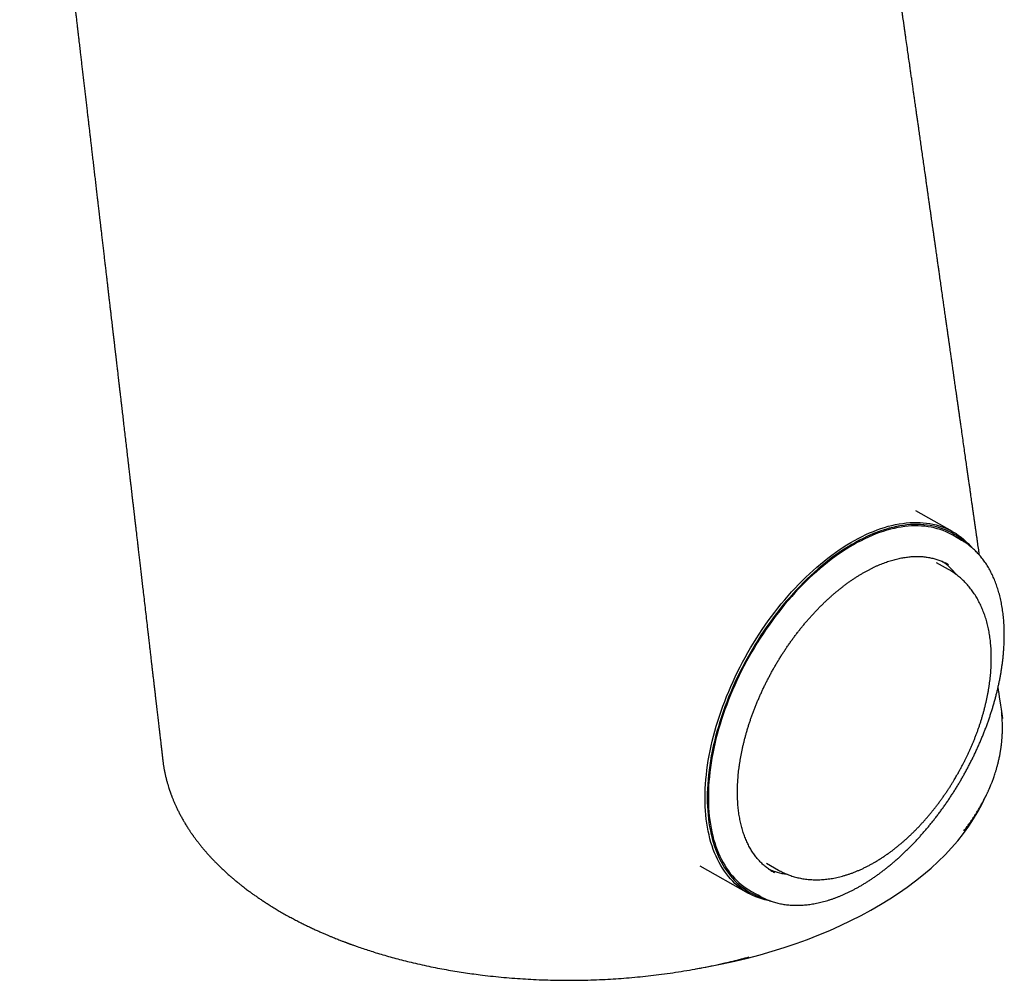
# Model space of a CAD drawing. Header units: millimetres. Extents: x 8 to 852, y 12 to 811.
# Tile 8 of 20: x 743 to 807, y 119 to 182. Entities that reach past the tile are written whole.
import ezdxf

# ---------------------------------------------------------------- set-up
doc = ezdxf.new("R2010")
doc.units = ezdxf.units.MM

msp = doc.modelspace()

# ---------------------------------------------------------------- linework, layer by layer
at = {"color": 7, "linetype": 'Continuous', "lineweight": 30}
for p, q in [((803.737, 148.342), (801.337, 149.7)), ((804.319, 147.774), (803.75, 148.105)), ((803.473, 145.877), (802.687, 146.322)), ((787.287, 126.628), (790.436, 124.845)), ((791.628, 126.785), (792.414, 126.34)), ((790.647, 124.956), (791.223, 124.638))]:
    msp.add_line(p, q, dxfattribs=at)
at = {"color": 7, "linetype": 'Continuous', "lineweight": 30, "flags": 128}
for points in [[(787.635, 131.051), (787.639, 131.341), (787.649, 131.636), (787.665, 131.934), (787.689, 132.234), (787.718, 132.538), (787.754, 132.845), (787.797, 133.154), (787.845, 133.466), (787.9, 133.78), (787.962, 134.095), (788.029, 134.413), (788.103, 134.732), (788.183, 135.052), (788.269, 135.373), (788.361, 135.695), (788.46, 136.018), (788.564, 136.341), (788.674, 136.664), (788.789, 136.987), (788.91, 137.31), (789.037, 137.633), (789.17, 137.955), (789.308, 138.275), (789.451, 138.595), (789.599, 138.913), (789.753, 139.23), (789.912, 139.545), (790.075, 139.858), (790.243, 140.168), (790.416, 140.477), (790.594, 140.782), (790.776, 141.085), (790.962, 141.384), (791.153, 141.681), (791.347, 141.973), (791.546, 142.262), (791.748, 142.548), (791.954, 142.829), (792.164, 143.106), (792.377, 143.378), (792.593, 143.646), (792.812, 143.909), (793.034, 144.167), (793.259, 144.419), (793.487, 144.667), (793.717, 144.909), (793.949, 145.145), (794.183, 145.375), (794.42, 145.599), (794.658, 145.817), (794.898, 146.029), (795.14, 146.234), (795.382, 146.433), (795.626, 146.625), (795.871, 146.81), (796.117, 146.988), (796.363, 147.159), (796.61, 147.323), (796.858, 147.479), (797.105, 147.628), (797.353, 147.769), (797.6, 147.903), (797.847, 148.029), (798.093, 148.147), (798.339, 148.257), (798.583, 148.359), (798.827, 148.453), (799.07, 148.539), (799.311, 148.617), (799.551, 148.687), (799.789, 148.748), (800.025, 148.801), (800.259, 148.845), (800.491, 148.881), (800.721, 148.909), (800.948, 148.928), (801.172, 148.939), (801.394, 148.942), (801.613, 148.936), (801.828, 148.921), (802.041, 148.898), (802.25, 148.867), (802.455, 148.827), (802.657, 148.779), (802.855, 148.722), (803.049, 148.657), (803.239, 148.584), (803.425, 148.503), (803.606, 148.413), (803.783, 148.315), (803.955, 148.21), (804.123, 148.096), (804.286, 147.975), (804.443, 147.845), (804.596, 147.708), (804.744, 147.564), (804.886, 147.412), (804.967, 147.319)], [(804.588, 147.608), (804.46, 147.722), (804.304, 147.85), (804.142, 147.971), (803.976, 148.083), (803.805, 148.188), (803.629, 148.285), (803.449, 148.374), (803.265, 148.455), (803.076, 148.527), (802.884, 148.592), (802.687, 148.648), (802.487, 148.696), (802.283, 148.735), (802.075, 148.766), (801.865, 148.789), (801.651, 148.804), (801.433, 148.81), (801.213, 148.807), (800.991, 148.797), (800.765, 148.777), (800.537, 148.75), (800.307, 148.714), (800.075, 148.67), (799.84, 148.617), (799.604, 148.557), (799.366, 148.487), (799.126, 148.41), (798.886, 148.325), (798.644, 148.232), (798.401, 148.13), (798.157, 148.021), (797.912, 147.904), (797.667, 147.779), (797.422, 147.646), (797.176, 147.506), (796.931, 147.358), (796.685, 147.203), (796.44, 147.04), (796.196, 146.871), (795.952, 146.694), (795.709, 146.51), (795.466, 146.32), (795.225, 146.122), (794.986, 145.919), (794.748, 145.709), (794.511, 145.492), (794.276, 145.269), (794.044, 145.041), (793.813, 144.807), (793.585, 144.567), (793.359, 144.321), (793.136, 144.07), (792.915, 143.814), (792.698, 143.553), (792.483, 143.287), (792.272, 143.017), (792.064, 142.742), (791.859, 142.463), (791.658, 142.18), (791.461, 141.893), (791.268, 141.602), (791.079, 141.308), (790.894, 141.011), (790.713, 140.711), (790.537, 140.407), (790.365, 140.101), (790.198, 139.793), (790.036, 139.483), (789.879, 139.17), (789.726, 138.856), (789.579, 138.54), (789.437, 138.223), (789.3, 137.904), (789.168, 137.585), (789.042, 137.265), (788.922, 136.944), (788.807, 136.623), (788.698, 136.302), (788.595, 135.982), (788.498, 135.661), (788.406, 135.342), (788.321, 135.023), (788.241, 134.705), (788.168, 134.389), (788.101, 134.074), (788.04, 133.76), (787.985, 133.449), (787.937, 133.139), (787.895, 132.832), (787.859, 132.528), (787.83, 132.226), (787.807, 131.928), (787.79, 131.632), (787.78, 131.34), (787.776, 131.051)], [(803.75, 148.105), (803.664, 148.153), (803.487, 148.245), (803.306, 148.329), (803.121, 148.405), (802.932, 148.473), (802.738, 148.532), (802.541, 148.584), (802.341, 148.627), (802.136, 148.662), (801.929, 148.688), (801.718, 148.707), (801.504, 148.717), (801.287, 148.718), (801.067, 148.711), (800.844, 148.696), (800.619, 148.673), (800.392, 148.641), (800.162, 148.601), (799.93, 148.553), (799.696, 148.496), (799.461, 148.432), (799.224, 148.359), (798.986, 148.278), (798.746, 148.189), (798.505, 148.092), (798.264, 147.987), (798.021, 147.875), (797.778, 147.754), (797.535, 147.626), (797.291, 147.491), (797.047, 147.347), (796.804, 147.197), (796.56, 147.039), (796.317, 146.874), (796.075, 146.702), (795.833, 146.523), (795.592, 146.337), (795.353, 146.144), (795.114, 145.945), (794.877, 145.739), (794.641, 145.527), (794.408, 145.309), (794.176, 145.085), (793.946, 144.855), (793.718, 144.62), (793.493, 144.379), (793.27, 144.132), (793.05, 143.88), (792.832, 143.624), (792.618, 143.362), (792.407, 143.096), (792.199, 142.825), (791.994, 142.55), (791.793, 142.271), (791.596, 141.988), (791.402, 141.701), (791.213, 141.411), (791.027, 141.117), (790.846, 140.821), (790.669, 140.521), (790.496, 140.219), (790.328, 139.914), (790.165, 139.606), (790.006, 139.297), (789.852, 138.986), (789.704, 138.673), (789.56, 138.359), (789.422, 138.043), (789.289, 137.727), (789.161, 137.409), (789.039, 137.091), (788.923, 136.773), (788.812, 136.455), (788.706, 136.136), (788.607, 135.818), (788.513, 135.5), (788.426, 135.184), (788.344, 134.868), (788.269, 134.553), (788.199, 134.239), (788.136, 133.928), (788.078, 133.617), (788.027, 133.309), (787.983, 133.004), (787.944, 132.7), (787.912, 132.4), (787.886, 132.102), (787.867, 131.807), (787.854, 131.515), (787.847, 131.227), (787.847, 130.943), (787.853, 130.662), (787.865, 130.385), (787.884, 130.113), (787.909, 129.845), (787.941, 129.582), (787.979, 129.323), (788.023, 129.069), (788.073, 128.821), (788.13, 128.578), (788.193, 128.34), (788.262, 128.108), (788.337, 127.882), (788.418, 127.661), (788.505, 127.447), (788.598, 127.239), (788.697, 127.037), (788.801, 126.842), (788.912, 126.654), (789.028, 126.472), (789.15, 126.297), (789.277, 126.129), (789.409, 125.969), (789.547, 125.815), (789.69, 125.669), (789.838, 125.531), (789.991, 125.4), (790.149, 125.277), (790.312, 125.161), (790.48, 125.053), (790.647, 124.956)], [(803.475, 146.189), (803.355, 146.258), (803.245, 146.316)], [(806.991, 136.198), (806.948, 136.503), (806.906, 136.794), (806.866, 137.072), (806.829, 137.337), (806.793, 137.589), (806.759, 137.827), (806.728, 138.039), (806.7, 138.24), (806.698, 138.256)], [(791.939, 124.318), (791.923, 124.321), (791.718, 124.36), (791.516, 124.409), (791.318, 124.465), (791.124, 124.53), (790.934, 124.603), (790.748, 124.685), (790.567, 124.774), (790.39, 124.872), (790.218, 124.977), (790.05, 125.091), (789.887, 125.213), (789.729, 125.342), (789.577, 125.479), (789.429, 125.624), (789.287, 125.776), (789.15, 125.935), (789.018, 126.102), (788.892, 126.276), (788.771, 126.457), (788.657, 126.645), (788.548, 126.84), (788.444, 127.042), (788.347, 127.25), (788.256, 127.465), (788.171, 127.685), (788.092, 127.912), (788.019, 128.145), (787.952, 128.384), (787.892, 128.628), (787.838, 128.878), (787.79, 129.133), (787.748, 129.393), (787.713, 129.658), (787.685, 129.928), (787.663, 130.202), (787.647, 130.481), (787.638, 130.764), (787.635, 131.051)], [(787.776, 131.051), (787.779, 130.766), (787.788, 130.486), (787.804, 130.209), (787.826, 129.937), (787.854, 129.669), (787.889, 129.406), (787.93, 129.148), (787.977, 128.894), (788.031, 128.647), (788.091, 128.404), (788.157, 128.167), (788.23, 127.936), (788.308, 127.711), (788.393, 127.492), (788.483, 127.279), (788.58, 127.072), (788.682, 126.872), (788.79, 126.679), (788.904, 126.492), (789.024, 126.312), (789.149, 126.139), (789.28, 125.974), (789.416, 125.815), (789.557, 125.664), (789.704, 125.521), (789.855, 125.385), (790.012, 125.256), (790.174, 125.136), (790.34, 125.023), (790.511, 124.918), (790.687, 124.821), (790.867, 124.732), (791.051, 124.652), (791.239, 124.579), (791.432, 124.515), (791.514, 124.49)], [(791.351, 124.57), (791.228, 124.635), (791.099, 124.709)]]:
    msp.add_lwpolyline(points, dxfattribs=at)
at = {"color": 7, "linetype": 'Continuous', "lineweight": 30}
for centre, radius, start, end in [((802.138, 144.015), 4.346, 57.97503, 61.78495), ((800.821, 143.091), 3.999, 37.99664, 55.90431), ((793.436, 130.04), 3.992, 244.96028, 262.96042), ((793.918, 129.494), 3.759, 237.82049, 241.93235)]:
    msp.add_arc(centre, radius, start, end, dxfattribs=at)
msp.add_ellipse((779.72, 134.905), major_axis=(27.036, 0.229), ratio=0.577296, start_param=4.980942, end_param=6.02634, dxfattribs=at)
for points, knots in [([(805.478, 146.814), (805.466, 146.895), (805.445, 147.045), (805.414, 147.265), (805.383, 147.478), (805.352, 147.697), (805.321, 147.918), (805.289, 148.142), (805.257, 148.368), (805.223, 148.602), (805.189, 148.843), (805.154, 149.087), (805.12, 149.33), (805.085, 149.571), (805.051, 149.809), (805.018, 150.043), (804.986, 150.265), (804.957, 150.475), (804.926, 150.692), (804.892, 150.926), (804.855, 151.184), (804.817, 151.456), (804.776, 151.741), (804.734, 152.038), (804.69, 152.344), (804.64, 152.7), (804.581, 153.109), (804.515, 153.573), (804.447, 154.052), (804.377, 154.547), (804.315, 154.98), (804.263, 155.346), (804.222, 155.633), (804.182, 155.912), (804.144, 156.178), (804.108, 156.433), (804.073, 156.676), (804.04, 156.912), (804.008, 157.139), (803.976, 157.36), (803.946, 157.572), (803.917, 157.778), (803.888, 157.978), (803.859, 158.182), (803.829, 158.39), (803.799, 158.602), (803.77, 158.811), (803.736, 159.047), (803.698, 159.315), (803.655, 159.619), (803.616, 159.89), (803.582, 160.13), (803.552, 160.338), (803.521, 160.559), (803.487, 160.796), (803.451, 161.048), (803.413, 161.315), (803.373, 161.597), (803.332, 161.887), (803.286, 162.208), (803.237, 162.553), (803.185, 162.919), (803.129, 163.314), (803.068, 163.737), (803.004, 164.187), (802.942, 164.624), (802.888, 165.009), (802.84, 165.342), (802.8, 165.623), (802.762, 165.891), (802.728, 166.13), (802.698, 166.341), (802.67, 166.535), (802.642, 166.735), (802.612, 166.947), (802.58, 167.172), (802.546, 167.408), (802.511, 167.658), (802.476, 167.899), (802.444, 168.128), (802.414, 168.338), (802.385, 168.541), (802.355, 168.752), (802.324, 168.969), (802.293, 169.19), (802.263, 169.398), (802.237, 169.579), (802.215, 169.738), (802.194, 169.881), (802.173, 170.029), (802.148, 170.209), (802.117, 170.424), (802.081, 170.676), (802.043, 170.945), (802.003, 171.23), (801.953, 171.579), (801.895, 171.986), (801.83, 172.442), (801.767, 172.888), (801.705, 173.325), (801.644, 173.752), (801.585, 174.169), (801.531, 174.544), (801.484, 174.876), (801.443, 175.163), (801.404, 175.437), (801.37, 175.681), (801.339, 175.896), (801.312, 176.087), (801.285, 176.28), (801.253, 176.499), (801.218, 176.749), (801.178, 177.032), (801.136, 177.326), (801.093, 177.631), (801.048, 177.943), (801.003, 178.261), (800.951, 178.629), (800.891, 179.049), (800.824, 179.522), (800.754, 180.011), (800.696, 180.424), (800.649, 180.753), (800.615, 180.99), (800.582, 181.219), (800.551, 181.439), (800.521, 181.649), (800.491, 181.861), (800.461, 182.074), (800.431, 182.286), (800.402, 182.487), (800.371, 182.706), (800.338, 182.943), (800.301, 183.199), (800.266, 183.445), (800.232, 183.683), (800.199, 183.918), (800.165, 184.158), (800.13, 184.406), (800.093, 184.665), (800.055, 184.933), (800.018, 185.191), (799.982, 185.443), (799.947, 185.689), (799.91, 185.951), (799.871, 186.228), (799.833, 186.495), (799.797, 186.75), (799.763, 186.99), (799.728, 187.235), (799.693, 187.481), (799.658, 187.724), (799.618, 188.006), (799.573, 188.327), (799.522, 188.684), (799.471, 189.039), (799.421, 189.394), (799.371, 189.748), (799.322, 190.095), (799.274, 190.432), (799.231, 190.73), (799.195, 190.986), (799.164, 191.203), (799.134, 191.412), (799.106, 191.613), (799.078, 191.809), (799.05, 192.007), (799.022, 192.207), (798.993, 192.411), (798.963, 192.618), (798.932, 192.835), (798.9, 193.061), (798.867, 193.296), (798.827, 193.577), (798.782, 193.897), (798.731, 194.25), (798.683, 194.59), (798.637, 194.917), (798.587, 195.268), (798.533, 195.651), (798.472, 196.075), (798.403, 196.563), (798.325, 197.112), (798.239, 197.72), (798.152, 198.332), (798.065, 198.942), (797.98, 199.546), (797.895, 200.141), (797.812, 200.73), (797.729, 201.313), (797.647, 201.891), (797.578, 202.377), (797.521, 202.775), (797.477, 203.085), (797.433, 203.4), (797.388, 203.716), (797.344, 204.026), (797.301, 204.325), (797.261, 204.609), (797.223, 204.88), (797.188, 205.125), (797.156, 205.347), (797.127, 205.554), (797.097, 205.766), (797.066, 205.986), (797.033, 206.215), (796.997, 206.468), (796.959, 206.743), (796.917, 207.034), (796.876, 207.325), (796.832, 207.632), (796.786, 207.956), (796.738, 208.3), (796.688, 208.65), (796.637, 209.011), (796.584, 209.385), (796.532, 209.752), (796.481, 210.11), (796.433, 210.451), (796.385, 210.786), (796.339, 211.111), (796.295, 211.422), (796.253, 211.72), (796.212, 212.005), (796.173, 212.279), (796.133, 212.56), (796.093, 212.848), (796.051, 213.142), (796.01, 213.431), (795.969, 213.721), (795.927, 214.019), (795.883, 214.328), (795.838, 214.647), (795.791, 214.978), (795.742, 215.321), (795.691, 215.677), (795.639, 216.048), (795.581, 216.457), (795.519, 216.897), (795.452, 217.365), (795.386, 217.831), (795.323, 218.279), (795.262, 218.707), (795.205, 219.11), (795.149, 219.503), (795.099, 219.858), (795.054, 220.176), (795.014, 220.455), (794.977, 220.721), (794.95, 220.91), (794.936, 221.01), (794.933, 221.026)], [0, 0, 0, 0, 0.003251, 0.006075, 0.008902, 0.011847, 0.014912, 0.017855, 0.020899, 0.024046, 0.027295, 0.030642, 0.033933, 0.03709, 0.040406, 0.043558, 0.046546, 0.049371, 0.052032, 0.055336, 0.058815, 0.062475, 0.066317, 0.070335, 0.074463, 0.078685, 0.08475, 0.090996, 0.097441, 0.104108, 0.110996, 0.114959, 0.118869, 0.12262, 0.126213, 0.129646, 0.132921, 0.136037, 0.139162, 0.142116, 0.144971, 0.147743, 0.150431, 0.153036, 0.156, 0.158849, 0.161613, 0.164448, 0.168374, 0.172466, 0.176724, 0.179342, 0.182139, 0.185121, 0.188289, 0.191705, 0.195313, 0.199113, 0.203086, 0.207034, 0.212092, 0.217024, 0.221829, 0.228072, 0.234133, 0.24002, 0.245732, 0.249684, 0.253472, 0.257087, 0.260527, 0.263108, 0.265647, 0.26834, 0.271199, 0.274225, 0.277416, 0.280774, 0.284298, 0.287182, 0.290031, 0.292766, 0.295386, 0.298554, 0.301537, 0.304334, 0.306946, 0.308868, 0.310754, 0.312744, 0.314842, 0.318024, 0.321425, 0.325045, 0.328884, 0.332942, 0.339187, 0.345336, 0.351354, 0.357239, 0.362991, 0.368612, 0.374093, 0.378144, 0.382017, 0.385712, 0.38923, 0.39187, 0.394403, 0.396967, 0.399638, 0.403267, 0.407076, 0.411065, 0.415175, 0.419377, 0.423672, 0.42806, 0.434245, 0.440626, 0.447214, 0.454009, 0.457303, 0.460515, 0.463602, 0.466562, 0.469398, 0.472108, 0.475141, 0.477999, 0.480684, 0.48326, 0.486833, 0.490278, 0.493595, 0.496785, 0.499894, 0.503114, 0.506463, 0.509944, 0.513555, 0.517298, 0.520404, 0.52372, 0.527245, 0.530979, 0.534923, 0.538043, 0.541283, 0.54463, 0.547955, 0.551225, 0.554441, 0.559382, 0.564188, 0.56886, 0.573751, 0.578529, 0.583195, 0.587749, 0.592175, 0.59521, 0.598134, 0.600948, 0.603651, 0.606243, 0.608873, 0.61165, 0.614325, 0.617122, 0.620043, 0.623088, 0.626256, 0.629534, 0.634458, 0.63921, 0.643789, 0.648194, 0.652427, 0.657966, 0.663684, 0.669582, 0.677693, 0.685884, 0.694147, 0.702458, 0.710543, 0.71856, 0.726507, 0.734364, 0.742126, 0.749866, 0.754012, 0.758202, 0.762437, 0.766715, 0.770976, 0.774986, 0.778814, 0.78246, 0.785923, 0.788718, 0.791449, 0.794293, 0.797262, 0.800353, 0.803568, 0.807498, 0.811438, 0.815356, 0.81925, 0.823858, 0.828443, 0.833149, 0.838021, 0.84306, 0.848266, 0.85285, 0.857515, 0.862051, 0.866428, 0.870646, 0.874634, 0.878468, 0.882151, 0.88572, 0.88983, 0.893792, 0.897615, 0.901501, 0.905524, 0.909685, 0.913983, 0.918423, 0.923043, 0.927853, 0.932853, 0.938043, 0.944359, 0.950672, 0.956953, 0.963204, 0.968788, 0.974227, 0.979521, 0.984671, 0.988598, 0.992359, 0.99595, 0.999369, 1, 1, 1, 1]), ([(743.058, 213.115), (743.059, 213.108), (743.066, 213.052), (743.079, 212.943), (743.096, 212.792), (743.113, 212.647), (743.129, 212.516), (743.143, 212.395), (743.157, 212.275), (743.172, 212.147), (743.188, 212.011), (743.204, 211.873), (743.22, 211.738), (743.235, 211.609), (743.249, 211.487), (743.263, 211.371), (743.278, 211.248), (743.294, 211.109), (743.312, 210.952), (743.332, 210.783), (743.353, 210.603), (743.383, 210.353), (743.419, 210.045), (743.454, 209.742), (743.482, 209.508), (743.502, 209.337), (743.521, 209.173), (743.539, 209.018), (743.556, 208.875), (743.571, 208.745), (743.585, 208.626), (743.598, 208.518), (743.613, 208.386), (743.632, 208.225), (743.656, 208.025), (743.681, 207.813), (743.705, 207.603), (743.729, 207.398), (743.753, 207.197), (743.778, 206.987), (743.804, 206.766), (743.831, 206.531), (743.86, 206.282), (743.891, 206.02), (743.922, 205.755), (743.954, 205.487), (743.985, 205.218), (744.017, 204.943), (744.05, 204.664), (744.083, 204.385), (744.116, 204.105), (744.148, 203.827), (744.18, 203.554), (744.211, 203.293), (744.24, 203.045), (744.267, 202.812), (744.293, 202.593), (744.317, 202.387), (744.339, 202.197), (744.36, 202.019), (744.38, 201.852), (744.399, 201.69), (744.418, 201.53), (744.437, 201.367), (744.458, 201.189), (744.481, 200.992), (744.506, 200.776), (744.533, 200.546), (744.561, 200.305), (744.59, 200.059), (744.619, 199.814), (744.646, 199.58), (744.672, 199.356), (744.697, 199.142), (744.722, 198.931), (744.747, 198.723), (744.77, 198.521), (744.793, 198.327), (744.814, 198.144), (744.835, 197.973), (744.853, 197.812), (744.871, 197.664), (744.887, 197.523), (744.907, 197.357), (744.93, 197.157), (744.958, 196.918), (744.988, 196.662), (745.02, 196.39), (745.054, 196.1), (745.09, 195.794), (745.127, 195.474), (745.166, 195.14), (745.206, 194.8), (745.246, 194.458), (745.287, 194.114), (745.328, 193.762), (745.369, 193.409), (745.406, 193.092), (745.439, 192.814), (745.467, 192.573), (745.495, 192.336), (745.522, 192.104), (745.549, 191.876), (745.575, 191.654), (745.599, 191.448), (745.621, 191.259), (745.641, 191.087), (745.66, 190.927), (745.677, 190.778), (745.694, 190.637), (745.712, 190.484), (745.732, 190.312), (745.755, 190.118), (745.779, 189.913), (745.804, 189.697), (745.831, 189.469), (745.858, 189.234), (745.887, 188.99), (745.916, 188.74), (745.947, 188.477), (745.978, 188.207), (746.011, 187.926), (746.044, 187.642), (746.078, 187.358), (746.11, 187.082), (746.142, 186.812), (746.173, 186.541), (746.205, 186.269), (746.237, 185.995), (746.269, 185.726), (746.299, 185.465), (746.328, 185.215), (746.357, 184.972), (746.384, 184.737), (746.411, 184.508), (746.44, 184.265), (746.471, 183.999), (746.505, 183.704), (746.541, 183.394), (746.577, 183.094), (746.61, 182.812), (746.639, 182.557), (746.668, 182.311), (746.696, 182.075), (746.72, 181.864), (746.742, 181.677), (746.761, 181.516), (746.779, 181.365), (746.795, 181.225), (746.811, 181.094), (746.825, 180.97), (746.84, 180.846), (746.855, 180.718), (746.87, 180.582), (746.887, 180.438), (746.906, 180.277), (746.927, 180.097), (746.95, 179.898), (746.975, 179.687), (747.005, 179.433), (747.04, 179.136), (747.079, 178.795), (747.12, 178.443), (747.163, 178.082), (747.205, 177.72), (747.247, 177.361), (747.289, 177.004), (747.331, 176.642), (747.374, 176.278), (747.416, 175.919), (747.456, 175.57), (747.495, 175.237), (747.533, 174.913), (747.57, 174.595), (747.607, 174.278), (747.644, 173.961), (747.682, 173.641), (747.72, 173.318), (747.76, 172.969), (747.804, 172.592), (747.851, 172.189), (747.898, 171.787), (747.945, 171.391), (747.984, 171.057), (748.015, 170.787), (748.039, 170.582), (748.062, 170.387), (748.083, 170.203), (748.104, 170.031), (748.122, 169.87), (748.14, 169.716), (748.159, 169.559), (748.178, 169.393), (748.199, 169.213), (748.222, 169.02), (748.246, 168.814), (748.271, 168.6), (748.297, 168.378), (748.323, 168.153), (748.354, 167.889), (748.389, 167.586), (748.429, 167.243), (748.47, 166.892), (748.511, 166.539), (748.552, 166.188), (748.592, 165.845), (748.631, 165.51), (748.669, 165.185), (748.706, 164.871), (748.741, 164.57), (748.775, 164.284), (748.806, 164.013), (748.836, 163.755), (748.863, 163.531), (748.885, 163.338), (748.904, 163.174), (748.923, 163.017), (748.94, 162.865), (748.958, 162.712), (748.977, 162.552), (748.997, 162.378), (749.019, 162.188), (749.043, 161.982), (749.069, 161.759), (749.097, 161.526), (749.124, 161.289), (749.152, 161.052), (749.18, 160.815), (749.207, 160.578), (749.235, 160.343), (749.262, 160.111), (749.288, 159.883), (749.314, 159.665), (749.338, 159.458), (749.361, 159.263), (749.382, 159.081), (749.402, 158.912), (749.421, 158.746), (749.441, 158.576), (749.461, 158.399), (749.483, 158.212), (749.508, 157.998), (749.537, 157.754), (749.568, 157.482), (749.601, 157.198), (749.636, 156.904), (749.675, 156.566), (749.72, 156.184), (749.77, 155.757), (749.822, 155.305), (749.877, 154.834), (749.934, 154.35), (749.989, 153.871), (750.044, 153.399), (750.09, 153.011), (750.125, 152.707), (750.15, 152.491), (750.174, 152.289), (750.196, 152.101), (750.215, 151.938), (750.231, 151.798), (750.245, 151.678), (750.259, 151.559), (750.273, 151.436), (750.291, 151.286), (750.312, 151.104), (750.337, 150.891), (750.363, 150.664), (750.391, 150.424), (750.421, 150.17), (750.449, 149.926), (750.476, 149.694), (750.502, 149.476), (750.528, 149.25), (750.555, 149.018), (750.582, 148.786), (750.608, 148.561), (750.633, 148.35), (750.655, 148.159), (750.675, 147.988), (750.693, 147.835), (750.71, 147.692), (750.726, 147.554), (750.742, 147.418), (750.758, 147.278), (750.782, 147.07), (750.814, 146.792), (750.856, 146.439), (750.898, 146.075), (750.942, 145.699), (750.987, 145.314), (751.032, 144.921), (751.085, 144.471), (751.144, 143.964), (751.209, 143.402), (751.275, 142.84), (751.327, 142.393), (751.366, 142.058), (751.392, 141.836), (751.417, 141.621), (751.441, 141.417), (751.463, 141.226), (751.483, 141.048), (751.502, 140.888), (751.519, 140.741), (751.535, 140.602), (751.552, 140.458), (751.57, 140.307), (751.588, 140.148), (751.609, 139.971), (751.632, 139.773), (751.657, 139.554), (751.684, 139.322), (751.713, 139.079), (751.74, 138.842), (751.767, 138.614), (751.792, 138.396), (751.818, 138.171), (751.845, 137.938), (751.873, 137.699), (751.901, 137.463), (751.927, 137.235), (751.952, 137.025), (751.974, 136.83), (751.995, 136.651), (752.023, 136.416), (752.058, 136.115), (752.09, 135.84), (752.111, 135.655), (752.122, 135.558), (752.135, 135.45), (752.149, 135.329), (752.164, 135.198), (752.181, 135.055), (752.199, 134.901), (752.218, 134.735), (752.24, 134.545), (752.265, 134.33), (752.294, 134.087), (752.324, 133.827), (752.347, 133.632), (752.359, 133.523), (752.361, 133.506)], [0, 0, 0, 0, 0.00025, 0.002122, 0.004122, 0.005943, 0.007584, 0.009046, 0.010497, 0.012104, 0.013867, 0.015614, 0.01733, 0.018952, 0.020479, 0.02191, 0.023319, 0.025142, 0.027116, 0.029239, 0.031511, 0.033929, 0.03864, 0.043132, 0.045335, 0.04748, 0.049562, 0.051512, 0.053317, 0.054947, 0.056436, 0.057784, 0.059036, 0.061379, 0.063884, 0.06655, 0.069377, 0.071786, 0.0743, 0.076924, 0.079704, 0.082654, 0.085774, 0.089064, 0.092525, 0.095778, 0.099169, 0.102658, 0.106157, 0.109664, 0.113179, 0.116702, 0.120161, 0.123445, 0.126552, 0.129483, 0.132237, 0.134815, 0.137247, 0.139409, 0.141508, 0.143544, 0.145518, 0.147532, 0.149697, 0.15223, 0.154944, 0.157837, 0.16091, 0.164029, 0.1671, 0.170125, 0.172855, 0.175546, 0.178197, 0.180808, 0.183373, 0.185815, 0.188113, 0.190268, 0.192279, 0.194146, 0.195871, 0.197582, 0.200411, 0.203413, 0.206588, 0.210042, 0.213686, 0.217522, 0.221549, 0.225763, 0.230116, 0.234332, 0.238658, 0.243094, 0.24758, 0.251973, 0.255047, 0.25807, 0.261041, 0.26396, 0.266827, 0.269638, 0.272311, 0.27461, 0.276765, 0.278776, 0.280643, 0.282368, 0.284093, 0.286406, 0.288851, 0.291429, 0.294139, 0.296989, 0.300006, 0.303006, 0.306157, 0.30946, 0.312909, 0.316343, 0.320046, 0.323613, 0.327044, 0.330422, 0.333821, 0.337239, 0.340677, 0.344136, 0.347379, 0.350524, 0.353572, 0.356521, 0.359373, 0.362199, 0.365702, 0.369401, 0.373295, 0.377385, 0.380711, 0.38392, 0.387007, 0.389972, 0.392815, 0.394964, 0.397002, 0.3989, 0.400657, 0.402274, 0.403835, 0.405344, 0.406951, 0.408656, 0.41046, 0.412362, 0.414731, 0.417237, 0.419879, 0.422658, 0.426812, 0.431096, 0.435511, 0.440055, 0.444729, 0.449131, 0.453608, 0.458155, 0.462773, 0.46733, 0.471705, 0.475896, 0.479905, 0.48391, 0.487862, 0.491848, 0.495868, 0.499924, 0.504026, 0.50903, 0.51412, 0.519197, 0.524182, 0.529074, 0.531774, 0.534361, 0.536807, 0.539111, 0.541274, 0.543295, 0.545176, 0.547098, 0.549189, 0.551449, 0.553878, 0.556477, 0.559187, 0.561973, 0.564809, 0.567695, 0.571905, 0.576217, 0.580632, 0.585127, 0.589545, 0.593854, 0.598054, 0.602145, 0.606111, 0.609909, 0.613474, 0.616876, 0.620114, 0.623196, 0.625335, 0.627392, 0.629368, 0.631262, 0.63312, 0.635115, 0.637303, 0.639685, 0.642261, 0.645088, 0.648065, 0.651047, 0.654026, 0.657002, 0.659974, 0.662944, 0.66585, 0.668748, 0.671506, 0.674076, 0.676564, 0.678844, 0.680916, 0.682961, 0.685083, 0.687315, 0.689658, 0.692112, 0.695393, 0.698823, 0.702387, 0.706083, 0.709912, 0.715109, 0.720477, 0.726017, 0.732133, 0.738238, 0.744252, 0.750175, 0.756006, 0.758898, 0.761618, 0.764159, 0.76652, 0.768703, 0.770292, 0.771771, 0.77324, 0.77478, 0.776391, 0.778919, 0.781604, 0.784446, 0.787457, 0.790645, 0.79401, 0.79665, 0.799389, 0.802228, 0.805167, 0.808151, 0.810978, 0.813626, 0.816098, 0.818166, 0.82009, 0.821871, 0.823551, 0.825264, 0.827021, 0.828823, 0.83308, 0.837518, 0.842099, 0.846823, 0.851679, 0.856613, 0.861619, 0.868623, 0.875735, 0.882795, 0.889776, 0.892597, 0.895404, 0.898139, 0.900706, 0.903105, 0.905336, 0.907398, 0.909141, 0.910857, 0.912665, 0.914563, 0.916552, 0.918632, 0.921248, 0.923998, 0.926902, 0.929963, 0.933181, 0.93582, 0.938555, 0.941388, 0.944317, 0.947326, 0.950381, 0.953232, 0.955881, 0.958326, 0.960568, 0.962607, 0.967212, 0.97189, 0.972967, 0.974176, 0.975538, 0.977053, 0.978719, 0.980505, 0.982437, 0.984517, 0.986743, 0.989586, 0.992636, 0.995896, 0.999364, 1, 1, 1, 1]), ([(791.355, 124.568), (791.4, 124.546), (791.491, 124.5), (791.632, 124.438), (791.775, 124.379), (791.921, 124.326), (792.07, 124.277), (792.221, 124.233), (792.374, 124.193), (792.529, 124.159), (792.686, 124.129), (792.845, 124.104), (793.006, 124.084), (793.169, 124.069), (793.334, 124.059), (793.501, 124.054), (793.67, 124.054), (793.84, 124.058), (794.012, 124.068), (794.185, 124.082), (794.36, 124.101), (794.536, 124.125), (794.713, 124.154), (794.892, 124.188), (795.071, 124.227), (795.252, 124.271), (795.434, 124.319), (795.616, 124.373), (795.8, 124.431), (795.984, 124.494), (796.169, 124.561), (796.354, 124.634), (796.54, 124.711), (796.727, 124.792), (796.914, 124.879), (797.101, 124.969), (797.288, 125.065), (797.475, 125.165), (797.663, 125.269), (797.85, 125.378), (798.038, 125.491), (798.225, 125.608), (798.412, 125.729), (798.599, 125.855), (798.785, 125.985), (798.971, 126.119), (799.156, 126.257), (799.341, 126.399), (799.525, 126.545), (799.709, 126.695), (799.891, 126.848), (800.073, 127.006), (800.253, 127.167), (800.433, 127.332), (800.612, 127.5), (800.789, 127.671), (800.965, 127.846), (801.14, 128.025), (801.314, 128.207), (801.486, 128.391), (801.656, 128.579), (801.825, 128.77), (801.993, 128.964), (802.158, 129.161), (802.322, 129.361), (802.484, 129.563), (802.644, 129.769), (802.802, 129.976), (802.959, 130.186), (803.113, 130.399), (803.264, 130.614), (803.414, 130.831), (803.562, 131.05), (803.707, 131.271), (803.85, 131.495), (803.99, 131.72), (804.128, 131.947), (804.263, 132.175), (804.396, 132.406), (804.526, 132.637), (804.653, 132.871), (804.778, 133.105), (804.899, 133.341), (805.018, 133.578), (805.134, 133.816), (805.247, 134.055), (805.357, 134.295), (805.464, 134.535), (805.568, 134.777), (805.669, 135.018), (805.767, 135.261), (805.861, 135.503), (805.953, 135.746), (806.041, 135.99), (806.125, 136.233), (806.207, 136.476), (806.285, 136.72), (806.359, 136.963), (806.43, 137.205), (806.498, 137.448), (806.562, 137.69), (806.623, 137.931), (806.68, 138.172), (806.733, 138.412), (806.783, 138.651), (806.829, 138.889), (806.872, 139.126), (806.911, 139.362), (806.946, 139.597), (806.978, 139.83), (807.006, 140.062), (807.03, 140.293), (807.05, 140.522), (807.067, 140.749), (807.08, 140.974), (807.089, 141.198), (807.095, 141.419), (807.096, 141.639), (807.094, 141.856), (807.088, 142.072), (807.079, 142.284), (807.065, 142.495), (807.048, 142.703), (807.027, 142.909), (807.002, 143.111), (806.974, 143.311), (806.942, 143.509), (806.906, 143.703), (806.866, 143.895), (806.823, 144.083), (806.776, 144.268), (806.725, 144.45), (806.67, 144.629), (806.612, 144.804), (806.551, 144.976), (806.485, 145.145), (806.416, 145.309), (806.344, 145.47), (806.268, 145.628), (806.189, 145.782), (806.106, 145.931), (806.02, 146.077), (805.93, 146.219), (805.838, 146.357), (805.741, 146.49), (805.642, 146.62), (805.54, 146.745), (805.434, 146.866), (805.325, 146.983), (805.214, 147.095), (805.099, 147.203), (804.981, 147.307), (804.861, 147.406), (804.737, 147.5), (804.611, 147.59), (804.514, 147.656), (804.458, 147.69), (804.446, 147.697)], [0, 0, 0, 0, 0.006235, 0.012634, 0.019034, 0.025436, 0.031841, 0.038249, 0.044662, 0.051079, 0.057501, 0.063927, 0.07036, 0.076798, 0.083241, 0.08969, 0.096144, 0.102603, 0.109068, 0.115537, 0.122011, 0.128489, 0.134971, 0.141456, 0.147945, 0.154437, 0.160931, 0.167427, 0.173926, 0.180426, 0.186928, 0.193431, 0.199934, 0.206439, 0.212944, 0.21945, 0.225956, 0.232462, 0.238968, 0.245474, 0.25198, 0.258485, 0.26499, 0.271495, 0.278, 0.284504, 0.291007, 0.29751, 0.304013, 0.310515, 0.317016, 0.323517, 0.330017, 0.336517, 0.343016, 0.349515, 0.356014, 0.362512, 0.369009, 0.375506, 0.382002, 0.388499, 0.394994, 0.40149, 0.407985, 0.414479, 0.420974, 0.427468, 0.433962, 0.440455, 0.446949, 0.453442, 0.459935, 0.466428, 0.47292, 0.479413, 0.485906, 0.492398, 0.498891, 0.505383, 0.511876, 0.518368, 0.524861, 0.531353, 0.537846, 0.544339, 0.550832, 0.557325, 0.563819, 0.570312, 0.576806, 0.5833, 0.589794, 0.596289, 0.602784, 0.60928, 0.615775, 0.622272, 0.628768, 0.635265, 0.641763, 0.648261, 0.654759, 0.661258, 0.667758, 0.674258, 0.680758, 0.687259, 0.693761, 0.700263, 0.706766, 0.71327, 0.719774, 0.726278, 0.732783, 0.739289, 0.745795, 0.752301, 0.758808, 0.765315, 0.771823, 0.77833, 0.784838, 0.791345, 0.797853, 0.80436, 0.810866, 0.817372, 0.823877, 0.830381, 0.836884, 0.843385, 0.849884, 0.856381, 0.862875, 0.869367, 0.875856, 0.882341, 0.888822, 0.895299, 0.901772, 0.90824, 0.914703, 0.921161, 0.927613, 0.93406, 0.940501, 0.946936, 0.953366, 0.959791, 0.966211, 0.972625, 0.979036, 0.985443, 0.991846, 0.998247, 1, 1, 1, 1]), ([(798.575, 146.008), (798.605, 146.022), (798.692, 146.063), (798.835, 146.128), (799.004, 146.201), (799.173, 146.269), (799.341, 146.332), (799.508, 146.391), (799.674, 146.445), (799.84, 146.495), (800.004, 146.54), (800.167, 146.58), (800.33, 146.615), (800.491, 146.646), (800.65, 146.672), (800.808, 146.693), (800.965, 146.71), (801.12, 146.722), (801.274, 146.729), (801.426, 146.731), (801.577, 146.728), (801.725, 146.721), (801.872, 146.709), (802.017, 146.692), (802.16, 146.67), (802.301, 146.644), (802.44, 146.612), (802.577, 146.576), (802.712, 146.536), (802.845, 146.49), (802.975, 146.44), (803.103, 146.385), (803.194, 146.342), (803.242, 146.317), (803.249, 146.313)], [0, 0, 0, 0, 0.016991, 0.0493316, 0.0816722, 0.1140145, 0.1463598, 0.1787091, 0.2110638, 0.2434253, 0.2757953, 0.3081756, 0.3405681, 0.3729749, 0.4053982, 0.4378405, 0.4703042, 0.5027918, 0.535306, 0.5678492, 0.600424, 0.6330327, 0.6656772, 0.6983594, 0.7310805, 0.7638412, 0.7966415, 0.8294808, 0.8623574, 0.895269, 0.9282123, 0.961183, 0.9941762, 1, 1, 1, 1]), ([(791.92, 126.31), (791.882, 126.335), (791.805, 126.384), (791.692, 126.465), (791.581, 126.55), (791.474, 126.64), (791.369, 126.734), (791.267, 126.832), (791.168, 126.935), (791.072, 127.042), (790.979, 127.153), (790.889, 127.269), (790.802, 127.388), (790.719, 127.511), (790.639, 127.639), (790.562, 127.77), (790.488, 127.905), (790.417, 128.044), (790.35, 128.187), (790.287, 128.334), (790.226, 128.484), (790.169, 128.637), (790.116, 128.794), (790.066, 128.955), (790.019, 129.119), (789.976, 129.286), (789.937, 129.456), (789.901, 129.63), (789.868, 129.806), (789.839, 129.986), (789.814, 130.168), (789.792, 130.353), (789.774, 130.541), (789.76, 130.732), (789.749, 130.925), (789.742, 131.121), (789.739, 131.319), (789.739, 131.519), (789.743, 131.722), (789.75, 131.927), (789.762, 132.133), (789.776, 132.342), (789.795, 132.552), (789.817, 132.765), (789.843, 132.978), (789.872, 133.194), (789.906, 133.411), (789.942, 133.629), (789.983, 133.848), (790.027, 134.069), (790.074, 134.29), (790.125, 134.512), (790.18, 134.736), (790.238, 134.96), (790.299, 135.184), (790.364, 135.409), (790.432, 135.635), (790.504, 135.86), (790.579, 136.086), (790.658, 136.312), (790.74, 136.538), (790.825, 136.764), (790.913, 136.99), (791.004, 137.215), (791.099, 137.44), (791.196, 137.664), (791.297, 137.887), (791.4, 138.11), (791.507, 138.332), (791.616, 138.553), (791.729, 138.773), (791.844, 138.991), (791.962, 139.209), (792.082, 139.425), (792.205, 139.639), (792.331, 139.852), (792.459, 140.063), (792.59, 140.273), (792.723, 140.48), (792.858, 140.686), (792.996, 140.89), (793.136, 141.091), (793.278, 141.29), (793.422, 141.487), (793.568, 141.681), (793.716, 141.873), (793.866, 142.062), (794.017, 142.248), (794.171, 142.432), (794.326, 142.613), (794.482, 142.79), (794.64, 142.965), (794.8, 143.137), (794.961, 143.305), (795.123, 143.47), (795.286, 143.632), (795.451, 143.79), (795.616, 143.945), (795.783, 144.096), (795.95, 144.243), (796.118, 144.387), (796.287, 144.527), (796.456, 144.663), (796.626, 144.796), (796.797, 144.924), (796.968, 145.048), (797.139, 145.168), (797.31, 145.284), (797.482, 145.396), (797.654, 145.504), (797.825, 145.607), (797.997, 145.706), (798.168, 145.801), (798.339, 145.891), (798.475, 145.959), (798.554, 145.997), (798.575, 146.008)], [0, 0, 0, 0, 0.008798, 0.0177713, 0.0267406, 0.0357042, 0.0446608, 0.0536091, 0.0625483, 0.0714776, 0.0803965, 0.0893048, 0.0982024, 0.1070896, 0.1159665, 0.1248337, 0.1336917, 0.1425411, 0.1513825, 0.1602166, 0.1690442, 0.1778659, 0.1866823, 0.1954941, 0.204302, 0.2131065, 0.221908, 0.2307072, 0.2395044, 0.2483, 0.2570945, 0.2658881, 0.2746811, 0.2834738, 0.2922663, 0.3010589, 0.3098517, 0.3186448, 0.3274383, 0.3362325, 0.3450272, 0.3538228, 0.3626191, 0.3714162, 0.3802142, 0.389013, 0.3978128, 0.4066134, 0.415415, 0.4242174, 0.4330207, 0.4418249, 0.4506299, 0.4594357, 0.4682423, 0.4770497, 0.4858578, 0.4946665, 0.5034759, 0.512286, 0.5210966, 0.5299078, 0.5387195, 0.5475316, 0.5563442, 0.5651571, 0.5739704, 0.582784, 0.5915979, 0.600412, 0.6092263, 0.6180407, 0.6268552, 0.6356698, 0.6444844, 0.653299, 0.6621135, 0.6709279, 0.6797422, 0.6885562, 0.69737, 0.7061836, 0.7149968, 0.7238096, 0.7326221, 0.7414341, 0.7502456, 0.7590566, 0.767867, 0.7766769, 0.7854861, 0.7942946, 0.8031024, 0.8119095, 0.8207157, 0.8295212, 0.8383258, 0.8471295, 0.8559324, 0.8647343, 0.8735353, 0.8823353, 0.8911344, 0.8999325, 0.9087296, 0.9175258, 0.926321, 0.9351154, 0.9439089, 0.9527016, 0.9614936, 0.9702849, 0.9790757, 0.9878661, 0.9966562, 1, 1, 1, 1]), ([(804.087, 132.631), (804.128, 132.704), (804.186, 132.807), (804.269, 132.96), (804.339, 133.091), (804.421, 133.248), (804.506, 133.414), (804.593, 133.588), (804.68, 133.769), (804.768, 133.956), (804.855, 134.147), (804.941, 134.341), (805.026, 134.539), (805.109, 134.739), (805.19, 134.941), (805.269, 135.146), (805.345, 135.352), (805.419, 135.559), (805.49, 135.768), (805.559, 135.977), (805.625, 136.188), (805.688, 136.399), (805.747, 136.611), (805.804, 136.823), (805.858, 137.035), (805.908, 137.248), (805.956, 137.46), (806, 137.672), (806.04, 137.885), (806.077, 138.097), (806.111, 138.308), (806.141, 138.519), (806.168, 138.729), (806.191, 138.939), (806.211, 139.148), (806.226, 139.356), (806.239, 139.562), (806.247, 139.768), (806.252, 139.972), (806.252, 140.176), (806.249, 140.377), (806.243, 140.577), (806.232, 140.776), (806.217, 140.973), (806.199, 141.168), (806.176, 141.36), (806.149, 141.551), (806.119, 141.74), (806.085, 141.926), (806.046, 142.11), (806.004, 142.291), (805.957, 142.47), (805.907, 142.646), (805.853, 142.819), (805.794, 142.989), (805.732, 143.155), (805.666, 143.319), (805.597, 143.479), (805.523, 143.636), (805.446, 143.79), (805.365, 143.939), (805.28, 144.085), (805.192, 144.228), (805.1, 144.366), (805.005, 144.501), (804.906, 144.632), (804.804, 144.759), (804.699, 144.881), (804.591, 145), (804.479, 145.115), (804.364, 145.225), (804.246, 145.331), (804.125, 145.433), (804, 145.531), (803.873, 145.624), (803.743, 145.713), (803.61, 145.797), (803.52, 145.852), (803.473, 145.877), (803.472, 145.878)], [0, 0, 0, 0, 0.014749, 0.020678, 0.030528, 0.040754, 0.051724, 0.063175, 0.075002, 0.087122, 0.099474, 0.112015, 0.124712, 0.137538, 0.150476, 0.163507, 0.176622, 0.189808, 0.203059, 0.216367, 0.229726, 0.243132, 0.256581, 0.270069, 0.283594, 0.297153, 0.310743, 0.324364, 0.338012, 0.351687, 0.365387, 0.379111, 0.392857, 0.406625, 0.420412, 0.434219, 0.448042, 0.461882, 0.475736, 0.489602, 0.50348, 0.517366, 0.531259, 0.545154, 0.559051, 0.572945, 0.586833, 0.600712, 0.614578, 0.628428, 0.642257, 0.65606, 0.669835, 0.683576, 0.69728, 0.710943, 0.724562, 0.738132, 0.751652, 0.765119, 0.778532, 0.791889, 0.805191, 0.818437, 0.831629, 0.844769, 0.857858, 0.870901, 0.8839, 0.89686, 0.909786, 0.922682, 0.935556, 0.948411, 0.961256, 0.974096, 0.986938, 0.99979, 1, 1, 1, 1]), ([(804.467, 128.895), (804.5, 128.937), (804.584, 129.045), (804.713, 129.218), (804.854, 129.413), (804.989, 129.607), (805.119, 129.8), (805.251, 130.005), (805.388, 130.226), (805.53, 130.465), (805.64, 130.661), (805.721, 130.811), (805.775, 130.913), (805.828, 131.017), (805.881, 131.121), (805.932, 131.225), (805.979, 131.325), (806.021, 131.415), (806.058, 131.495), (806.089, 131.564), (806.115, 131.622), (806.135, 131.67), (806.151, 131.706), (806.161, 131.73), (806.169, 131.75), (806.179, 131.771), (806.191, 131.8), (806.205, 131.835), (806.228, 131.891), (806.26, 131.97), (806.3, 132.071), (806.342, 132.183), (806.387, 132.305), (806.434, 132.436), (806.484, 132.586), (806.538, 132.754), (806.594, 132.94), (806.648, 133.135), (806.703, 133.348), (806.757, 133.579), (806.797, 133.776), (806.825, 133.926), (806.842, 134.021), (806.856, 134.107), (806.868, 134.185), (806.878, 134.252), (806.887, 134.31), (806.893, 134.357), (806.898, 134.397), (806.903, 134.431), (806.906, 134.462), (806.911, 134.498), (806.916, 134.545), (806.923, 134.604), (806.93, 134.675), (806.938, 134.757), (806.946, 134.849), (806.954, 134.953), (806.961, 135.064), (806.967, 135.182), (806.972, 135.306), (806.975, 135.438), (806.977, 135.574), (806.976, 135.708), (806.974, 135.859), (806.968, 136.026), (806.958, 136.206), (806.946, 136.375), (806.934, 136.509), (806.926, 136.587), (806.923, 136.611)], [0, 0, 0, 0, 0.017513, 0.044863, 0.071742, 0.09814, 0.124088, 0.150564, 0.181326, 0.213244, 0.246297, 0.259587, 0.273048, 0.286677, 0.300477, 0.314447, 0.327677, 0.339503, 0.349926, 0.358948, 0.366569, 0.37279, 0.377612, 0.380419, 0.382474, 0.38514, 0.388824, 0.393525, 0.398848, 0.410751, 0.423907, 0.438314, 0.453975, 0.470889, 0.489058, 0.511729, 0.535481, 0.560319, 0.586249, 0.616595, 0.648328, 0.661168, 0.673354, 0.684291, 0.693975, 0.702566, 0.709852, 0.715831, 0.720739, 0.725022, 0.728693, 0.732573, 0.738755, 0.746334, 0.755308, 0.765678, 0.777446, 0.790611, 0.805175, 0.819752, 0.835505, 0.852431, 0.86996, 0.88694, 0.903336, 0.927302, 0.949899, 0.971127, 0.990985, 1, 1, 1, 1]), ([(752.361, 133.505), (752.364, 133.482), (752.37, 133.431), (752.38, 133.35), (752.393, 133.257), (752.409, 133.155), (752.426, 133.051), (752.443, 132.949), (752.462, 132.848), (752.482, 132.745), (752.503, 132.641), (752.533, 132.5), (752.575, 132.324), (752.628, 132.117), (752.683, 131.922), (752.73, 131.77), (752.765, 131.659), (752.788, 131.588), (752.809, 131.525), (752.828, 131.47), (752.844, 131.423), (752.858, 131.384), (752.87, 131.349), (752.884, 131.312), (752.901, 131.266), (752.922, 131.208), (752.949, 131.137), (752.98, 131.058), (753.013, 130.973), (753.05, 130.884), (753.101, 130.763), (753.168, 130.607), (753.257, 130.414), (753.354, 130.213), (753.459, 130.006), (753.569, 129.799), (753.682, 129.598), (753.78, 129.43), (753.863, 129.293), (753.931, 129.184), (753.998, 129.079), (754.064, 128.978), (754.123, 128.889), (754.173, 128.814), (754.214, 128.754), (754.249, 128.703), (754.279, 128.661), (754.306, 128.622), (754.336, 128.581), (754.371, 128.53), (754.415, 128.47), (754.468, 128.398), (754.527, 128.318), (754.592, 128.233), (754.657, 128.148), (754.745, 128.035), (754.857, 127.896), (754.991, 127.732), (755.119, 127.583), (755.242, 127.441), (755.366, 127.303), (755.5, 127.157), (755.644, 127.005), (755.799, 126.845), (755.965, 126.678), (756.144, 126.505), (756.309, 126.349), (756.453, 126.216), (756.569, 126.112), (756.675, 126.018), (756.771, 125.934), (756.857, 125.86), (756.933, 125.795), (756.998, 125.74), (757.053, 125.694), (757.097, 125.657), (757.128, 125.632), (757.15, 125.614), (757.17, 125.598), (757.196, 125.576), (757.232, 125.547), (757.277, 125.51), (757.333, 125.466), (757.398, 125.413), (757.473, 125.354), (757.559, 125.287), (757.655, 125.212), (757.762, 125.131), (757.879, 125.043), (758.008, 124.947), (758.154, 124.841), (758.319, 124.723), (758.505, 124.593), (758.706, 124.455), (758.924, 124.311), (759.156, 124.16), (759.404, 124.003), (759.667, 123.842), (759.947, 123.675), (760.142, 123.564), (760.242, 123.506)], [0, 0, 0, 0, 0.005668, 0.012666, 0.02062, 0.029532, 0.039404, 0.047836, 0.056864, 0.06633, 0.075653, 0.084778, 0.10443, 0.123085, 0.140735, 0.157374, 0.164459, 0.17091, 0.176628, 0.181614, 0.185867, 0.189331, 0.192194, 0.195458, 0.19937, 0.20487, 0.211288, 0.21862, 0.226496, 0.234593, 0.242912, 0.259749, 0.277416, 0.295904, 0.315203, 0.334727, 0.353424, 0.371275, 0.381852, 0.39211, 0.402049, 0.411672, 0.420921, 0.427439, 0.433142, 0.438031, 0.442105, 0.445396, 0.449193, 0.454027, 0.459899, 0.466809, 0.474759, 0.483202, 0.49151, 0.499684, 0.516373, 0.53247, 0.547976, 0.56104, 0.574887, 0.589571, 0.605091, 0.621449, 0.638642, 0.656672, 0.675537, 0.687598, 0.69866, 0.708697, 0.71771, 0.725698, 0.732661, 0.738599, 0.743631, 0.747595, 0.750615, 0.751967, 0.753535, 0.755895, 0.759045, 0.763131, 0.768061, 0.773835, 0.780452, 0.787913, 0.796216, 0.80536, 0.815345, 0.82617, 0.837832, 0.851887, 0.866988, 0.883132, 0.900316, 0.918533, 0.937427, 0.957307, 0.978167, 1, 1, 1, 1]), ([(792.414, 126.34), (792.459, 126.315), (792.551, 126.264), (792.692, 126.194), (792.836, 126.127), (792.982, 126.066), (793.132, 126.009), (793.283, 125.957), (793.438, 125.91), (793.594, 125.868), (793.753, 125.83), (793.915, 125.798), (794.079, 125.771), (794.245, 125.749), (794.413, 125.732), (794.584, 125.72), (794.756, 125.714), (794.931, 125.713), (795.108, 125.717), (795.286, 125.727), (795.466, 125.743), (795.648, 125.764), (795.832, 125.79), (796.017, 125.823), (796.203, 125.861), (796.39, 125.904), (796.579, 125.954), (796.768, 126.009), (796.958, 126.069), (797.149, 126.135), (797.34, 126.207), (797.532, 126.285), (797.724, 126.367), (797.916, 126.455), (798.108, 126.549), (798.299, 126.648), (798.491, 126.752), (798.681, 126.861), (798.872, 126.975), (799.062, 127.094), (799.251, 127.218), (799.439, 127.347), (799.62, 127.476), (799.799, 127.608), (799.972, 127.741), (800.143, 127.877), (800.307, 128.011), (800.469, 128.149), (800.631, 128.29), (800.791, 128.434), (800.949, 128.582), (801.107, 128.732), (801.263, 128.886), (801.417, 129.042), (801.57, 129.201), (801.721, 129.363), (801.87, 129.528), (802.018, 129.695), (802.163, 129.865), (802.307, 130.037), (802.449, 130.211), (802.59, 130.388), (802.727, 130.566), (802.863, 130.747), (802.997, 130.93), (803.128, 131.114), (803.257, 131.299), (803.382, 131.485), (803.505, 131.671), (803.623, 131.855), (803.735, 132.035), (803.831, 132.193), (803.915, 132.334), (803.997, 132.474), (804.054, 132.574), (804.087, 132.631)], [0, 0, 0, 0, 0.012737, 0.025628, 0.038547, 0.051502, 0.064499, 0.077546, 0.090649, 0.103815, 0.11705, 0.13036, 0.143751, 0.157228, 0.170794, 0.184455, 0.198212, 0.212068, 0.226024, 0.240081, 0.254238, 0.268493, 0.282845, 0.297289, 0.311823, 0.32644, 0.341137, 0.355906, 0.370742, 0.385638, 0.400588, 0.415586, 0.430626, 0.445701, 0.460807, 0.475938, 0.49109, 0.506259, 0.521442, 0.536635, 0.551836, 0.567044, 0.582256, 0.595914, 0.611095, 0.624731, 0.638357, 0.651972, 0.665576, 0.679168, 0.692749, 0.706318, 0.719874, 0.733419, 0.746952, 0.760473, 0.773981, 0.787476, 0.800959, 0.814427, 0.82788, 0.841316, 0.854733, 0.868128, 0.881495, 0.894826, 0.908108, 0.921316, 0.934409, 0.947292, 0.959731, 0.971518, 0.979858, 0.988429, 1, 1, 1, 1]), ([(760.242, 123.507), (760.345, 123.449), (760.548, 123.335), (760.851, 123.173), (761.144, 123.019), (761.428, 122.876), (761.701, 122.741), (761.964, 122.616), (762.214, 122.499), (762.453, 122.391), (762.679, 122.29), (762.891, 122.198), (763.09, 122.113), (763.275, 122.035), (763.446, 121.965), (763.603, 121.902), (763.745, 121.845), (763.872, 121.795), (763.983, 121.752), (764.08, 121.715), (764.161, 121.684), (764.227, 121.659), (764.281, 121.638), (764.325, 121.622), (764.359, 121.609), (764.391, 121.597), (764.426, 121.584), (764.47, 121.568), (764.527, 121.547), (764.598, 121.521), (764.683, 121.49), (764.782, 121.455), (764.893, 121.415), (765.101, 121.342), (765.407, 121.238), (765.81, 121.105), (766.236, 120.97), (766.685, 120.835), (767.159, 120.699), (767.646, 120.567), (768.144, 120.439), (768.673, 120.311), (769.226, 120.185), (769.802, 120.063), (770.372, 119.95), (770.937, 119.847), (771.497, 119.752), (772.052, 119.666), (772.603, 119.588), (773.201, 119.511), (773.849, 119.437), (774.548, 119.368), (775.25, 119.309), (775.953, 119.262), (776.671, 119.224), (777.404, 119.197), (778.15, 119.182), (778.896, 119.178), (779.642, 119.186), (780.387, 119.207), (781.117, 119.238), (781.832, 119.28), (782.532, 119.331), (783.231, 119.393), (783.929, 119.465), (784.637, 119.55), (785.356, 119.646), (786.081, 119.756), (786.799, 119.876), (787.511, 120.007), (788.215, 120.149), (788.862, 120.291), (789.455, 120.431), (789.984, 120.562), (790.329, 120.654), (790.496, 120.699)], [0, 0, 0, 0, 0.013209, 0.025869, 0.037976, 0.049525, 0.060513, 0.070938, 0.080796, 0.090086, 0.098807, 0.106955, 0.114531, 0.121532, 0.127959, 0.133811, 0.139086, 0.143786, 0.147909, 0.151455, 0.154424, 0.156816, 0.158792, 0.160334, 0.161589, 0.162588, 0.163811, 0.165416, 0.167402, 0.170027, 0.173113, 0.17666, 0.180668, 0.185132, 0.199077, 0.213313, 0.227836, 0.243713, 0.259912, 0.276428, 0.293248, 0.310051, 0.329177, 0.347977, 0.366462, 0.384641, 0.402522, 0.420134, 0.437488, 0.454772, 0.476532, 0.498307, 0.520074, 0.541807, 0.56349, 0.586439, 0.609353, 0.632245, 0.655126, 0.678009, 0.700908, 0.722522, 0.74417, 0.765861, 0.787605, 0.809405, 0.832476, 0.855472, 0.87841, 0.901307, 0.924179, 0.947043, 0.965012, 0.98308, 1, 1, 1, 1])]:
    msp.add_open_spline(points, degree=3, knots=knots, dxfattribs=at)

doc.saveas('drawing.dxf')
